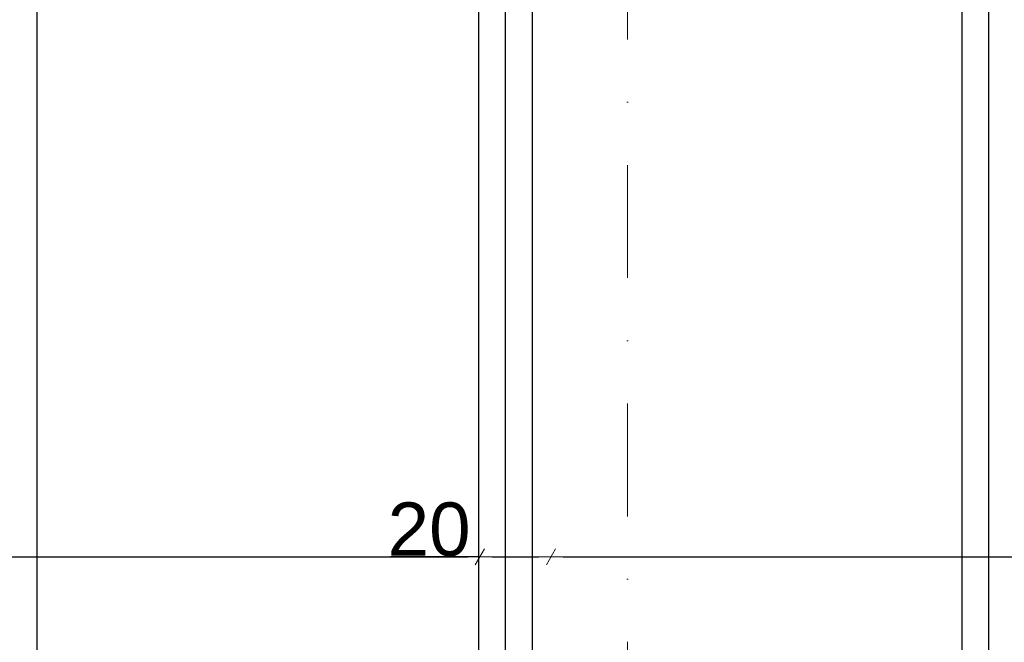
# Model space of a CAD drawing. Header units: millimetres. Extents: x 77315 to 2132699, y -120257 to -89040.
# Tile 35 of 56: x 629775 to 632543, y -107044 to -105293. Entities that reach past the tile are written whole.
import ezdxf

# ---------------------------------------------------------------- set-up
doc = ezdxf.new("R2010")
doc.units = ezdxf.units.MM
doc.header["$MEASUREMENT"] = 0
doc.linetypes.add('Dot & Dashed', pattern=[670.277762, 317.5, -176.388889, 0, -176.388874])
for name, color, linetype in [('DIM MALY', 7, 'Continuous'), ('OSIE', 7, 'Continuous'), ('Structural - Grid', 7, 'Continuous'), ('wiezba', 7, 'Continuous')]:
    doc.layers.add(name, color=color, linetype=linetype)
doc.styles.add('STYL_AUTOMATYCZNY_2', font='arial.ttf')
doc.dimstyles.new('STYL_AUTOMATYCZNY__9', dxfattribs={"dimtxt": 150, "dimasz": 34.231941, "dimexe": 0.18, "dimexo": 0.0625, "dimgap": 0, "dimtad": 1, "dimtih": 1, "dimtoh": 1, "dimdec": 0, "dimlfac": 0.1, "dimzin": 0, "dimdsep": 46, "dimtxsty": 'STYL_AUTOMATYCZNY_2', "dimblk": 'ARROWHEAD_2', "dimblk1": 'ARROWHEAD_2', "dimblk2": 'ARROWHEAD_2', "dimcen": 0.09, "dimse1": 1, "dimse2": 1, "dimclrd": 5, "dimclre": 5, "dimclrt": 1, "dimadec": 0, "dimazin": 0, "dimtfac": 1, "dimtdec": 4, "dimtmove": 0, "dimatfit": 3, "dimfxl": 0, "dimtolj": 1, "dimtzin": 0, "dimarcsym": 0})

# ---------------------------------------------------------------- blocks, each defined once
blk = doc.blocks.new('ARROWHEAD_2')
at = {"color": 0, "linetype": 'Continuous', "lineweight": 0}
for p, q in [((0, 0), (-1, 0)), ((-0.378, -0.655), (0.378, 0.655))]:
    blk.add_line(p, q, dxfattribs=at)
blk = doc.blocks.new('*D1129', base_point=(536116.7, -11361.7))
at = {"layer": 'Defpoints', "color": 0}
for p in [(627068.9, -106753.5), (631068.9, -106803.5), (631068.9, -106825.9)]:
    blk.add_point(p, dxfattribs=at)
at = {"layer": 'DIM MALY', "color": 5, "lineweight": -2}
blk.add_line((627103.1, -106803.5), (631034.7, -106803.5), dxfattribs=at)
at = {"layer": 'DIM MALY', "color": 5, "lineweight": -2, "xscale": 34.23194115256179, "yscale": 34.23194115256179, "zscale": 34.23194115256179, "rotation": 180}
blk.add_blockref('ARROWHEAD_2', (627068.9, -106803.5), dxfattribs=at)
at = {"layer": 'DIM MALY', "color": 5, "lineweight": -2, "xscale": 34.23194115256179, "yscale": 34.23194115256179, "zscale": 34.23194115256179}
blk.add_blockref('ARROWHEAD_2', (631068.9, -106803.5), dxfattribs=at)
at = {"layer": 'DIM MALY', "color": 1, "insert": (629068.5, -106726.9), "char_height": 150, "attachment_point": 5, "style": 'STYL_AUTOMATYCZNY_2'}
blk.add_mtext('\\A1;400', dxfattribs=at)
blk = doc.blocks.new('*D1131', base_point=(536116.7, -11361.7))
at = {"layer": 'Defpoints', "color": 0}
for p in [(627068.9, -106753.5), (631068.9, -106803.5), (631068.9, -106825.9)]:
    blk.add_point(p, dxfattribs=at)
at = {"layer": 'DIM MALY', "color": 5, "lineweight": -2}
blk.add_line((627103.1, -106803.5), (631034.7, -106803.5), dxfattribs=at)
at = {"layer": 'DIM MALY', "color": 5, "lineweight": -2, "xscale": 34.23194115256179, "yscale": 34.23194115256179, "zscale": 34.23194115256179, "rotation": 180}
blk.add_blockref('ARROWHEAD_2', (627068.9, -106803.5), dxfattribs=at)
at = {"layer": 'DIM MALY', "color": 5, "lineweight": -2, "xscale": 34.23194115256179, "yscale": 34.23194115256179, "zscale": 34.23194115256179}
blk.add_blockref('ARROWHEAD_2', (631068.9, -106803.5), dxfattribs=at)
at = {"layer": 'DIM MALY', "color": 1, "insert": (629068.5, -106726.9), "char_height": 150, "attachment_point": 5, "style": 'STYL_AUTOMATYCZNY_2'}
blk.add_mtext('\\A1;400', dxfattribs=at)
blk = doc.blocks.new('*D1132', base_point=(536116.7, -11361.7))
at = {"layer": 'Defpoints', "color": 0}
for p in [(631068.9, -106825.9), (631268.9, -106803.5), (631268.9, -107029.1)]:
    blk.add_point(p, dxfattribs=at)
at = {"layer": 'DIM MALY', "color": 5, "lineweight": -2}
for p, q in [((631034.7, -106803.5), (630817.8, -106803.5)), ((631068.9, -106803.5), (631034.7, -106803.5)), ((631103.1, -106803.5), (631234.7, -106803.5))]:
    blk.add_line(p, q, dxfattribs=at)
at = {"layer": 'DIM MALY', "color": 5, "lineweight": -2, "xscale": 34.23194115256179, "yscale": 34.23194115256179, "zscale": 34.23194115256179, "rotation": 180}
blk.add_blockref('ARROWHEAD_2', (631068.9, -106803.5), dxfattribs=at)
at = {"layer": 'DIM MALY', "color": 5, "lineweight": -2, "xscale": 34.23194115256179, "yscale": 34.23194115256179, "zscale": 34.23194115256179}
blk.add_blockref('ARROWHEAD_2', (631268.9, -106803.5), dxfattribs=at)
at = {"layer": 'DIM MALY', "color": 1, "insert": (630926.2, -106726.9), "char_height": 150, "attachment_point": 5, "style": 'STYL_AUTOMATYCZNY_2'}
blk.add_mtext('\\A1;20', dxfattribs=at)
blk = doc.blocks.new('*D1134', base_point=(536116.7, -11361.7))
at = {"layer": 'Defpoints', "color": 0}
for p in [(627068.9, -106753.5), (631068.9, -106803.5), (631068.9, -106825.9)]:
    blk.add_point(p, dxfattribs=at)
at = {"layer": 'DIM MALY', "color": 5, "lineweight": -2}
blk.add_line((627103.1, -106803.5), (631034.7, -106803.5), dxfattribs=at)
at = {"layer": 'DIM MALY', "color": 5, "lineweight": -2, "xscale": 34.23194115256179, "yscale": 34.23194115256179, "zscale": 34.23194115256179, "rotation": 180}
blk.add_blockref('ARROWHEAD_2', (627068.9, -106803.5), dxfattribs=at)
at = {"layer": 'DIM MALY', "color": 5, "lineweight": -2, "xscale": 34.23194115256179, "yscale": 34.23194115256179, "zscale": 34.23194115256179}
blk.add_blockref('ARROWHEAD_2', (631068.9, -106803.5), dxfattribs=at)
at = {"layer": 'DIM MALY', "color": 1, "insert": (629068.5, -106726.9), "char_height": 150, "attachment_point": 5, "style": 'STYL_AUTOMATYCZNY_2'}
blk.add_mtext('\\A1;400', dxfattribs=at)
blk = doc.blocks.new('*D1135', base_point=(536116.7, -11361.7))
at = {"layer": 'Defpoints', "color": 0}
for p in [(631068.9, -106825.9), (631268.9, -106803.5), (631268.9, -107029.1)]:
    blk.add_point(p, dxfattribs=at)
at = {"layer": 'DIM MALY', "color": 5, "lineweight": -2}
for p, q in [((631034.7, -106803.5), (630817.8, -106803.5)), ((631068.9, -106803.5), (631034.7, -106803.5)), ((631103.1, -106803.5), (631234.7, -106803.5))]:
    blk.add_line(p, q, dxfattribs=at)
at = {"layer": 'DIM MALY', "color": 5, "lineweight": -2, "xscale": 34.23194115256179, "yscale": 34.23194115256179, "zscale": 34.23194115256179, "rotation": 180}
blk.add_blockref('ARROWHEAD_2', (631068.9, -106803.5), dxfattribs=at)
at = {"layer": 'DIM MALY', "color": 5, "lineweight": -2, "xscale": 34.23194115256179, "yscale": 34.23194115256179, "zscale": 34.23194115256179}
blk.add_blockref('ARROWHEAD_2', (631268.9, -106803.5), dxfattribs=at)
at = {"layer": 'DIM MALY', "color": 1, "insert": (630926.2, -106726.9), "char_height": 150, "attachment_point": 5, "style": 'STYL_AUTOMATYCZNY_2'}
blk.add_mtext('\\A1;20', dxfattribs=at)
blk = doc.blocks.new('*D1136', base_point=(536116.7, -11361.7))
at = {"layer": 'Defpoints', "color": 0}
for p in [(635148.9, -106803.5), (635148.9, -106840.4), (631268.9, -107029.1)]:
    blk.add_point(p, dxfattribs=at)
at = {"layer": 'DIM MALY', "color": 5, "lineweight": -2}
blk.add_line((631303.1, -106803.5), (635114.7, -106803.5), dxfattribs=at)
at = {"layer": 'DIM MALY', "color": 5, "lineweight": -2, "xscale": 34.23194115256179, "yscale": 34.23194115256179, "zscale": 34.23194115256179, "rotation": 180}
blk.add_blockref('ARROWHEAD_2', (631268.9, -106803.5), dxfattribs=at)
at = {"layer": 'DIM MALY', "color": 5, "lineweight": -2, "xscale": 34.23194115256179, "yscale": 34.23194115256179, "zscale": 34.23194115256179}
blk.add_blockref('ARROWHEAD_2', (635148.9, -106803.5), dxfattribs=at)
at = {"layer": 'DIM MALY', "color": 1, "insert": (633208.5, -106726.9), "char_height": 150, "attachment_point": 5, "style": 'STYL_AUTOMATYCZNY_2'}
blk.add_mtext('\\A1;388', dxfattribs=at)
blk = doc.blocks.new('*D1138', base_point=(536116.7, -11361.7))
at = {"layer": 'Defpoints', "color": 0}
for p in [(627068.9, -106753.5), (631068.9, -106803.5), (631068.9, -106825.9)]:
    blk.add_point(p, dxfattribs=at)
at = {"layer": 'DIM MALY', "color": 5, "lineweight": -2}
blk.add_line((627103.1, -106803.5), (631034.7, -106803.5), dxfattribs=at)
at = {"layer": 'DIM MALY', "color": 5, "lineweight": -2, "xscale": 34.23194115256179, "yscale": 34.23194115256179, "zscale": 34.23194115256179, "rotation": 180}
blk.add_blockref('ARROWHEAD_2', (627068.9, -106803.5), dxfattribs=at)
at = {"layer": 'DIM MALY', "color": 5, "lineweight": -2, "xscale": 34.23194115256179, "yscale": 34.23194115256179, "zscale": 34.23194115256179}
blk.add_blockref('ARROWHEAD_2', (631068.9, -106803.5), dxfattribs=at)
at = {"layer": 'DIM MALY', "color": 1, "insert": (629068.5, -106726.9), "char_height": 150, "attachment_point": 5, "style": 'STYL_AUTOMATYCZNY_2'}
blk.add_mtext('\\A1;400', dxfattribs=at)
blk = doc.blocks.new('*D1139', base_point=(536116.7, -11361.7))
at = {"layer": 'Defpoints', "color": 0}
for p in [(631068.9, -106825.9), (631268.9, -106803.5), (631268.9, -107029.1)]:
    blk.add_point(p, dxfattribs=at)
at = {"layer": 'DIM MALY', "color": 5, "lineweight": -2}
for p, q in [((631034.7, -106803.5), (630817.8, -106803.5)), ((631068.9, -106803.5), (631034.7, -106803.5)), ((631103.1, -106803.5), (631234.7, -106803.5))]:
    blk.add_line(p, q, dxfattribs=at)
at = {"layer": 'DIM MALY', "color": 5, "lineweight": -2, "xscale": 34.23194115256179, "yscale": 34.23194115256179, "zscale": 34.23194115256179, "rotation": 180}
blk.add_blockref('ARROWHEAD_2', (631068.9, -106803.5), dxfattribs=at)
at = {"layer": 'DIM MALY', "color": 5, "lineweight": -2, "xscale": 34.23194115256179, "yscale": 34.23194115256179, "zscale": 34.23194115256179}
blk.add_blockref('ARROWHEAD_2', (631268.9, -106803.5), dxfattribs=at)
at = {"layer": 'DIM MALY', "color": 1, "insert": (630926.2, -106726.9), "char_height": 150, "attachment_point": 5, "style": 'STYL_AUTOMATYCZNY_2'}
blk.add_mtext('\\A1;20', dxfattribs=at)
blk = doc.blocks.new('*D1140', base_point=(536116.7, -11361.7))
at = {"layer": 'Defpoints', "color": 0}
for p in [(635148.9, -106803.5), (635148.9, -106840.4), (631268.9, -107029.1)]:
    blk.add_point(p, dxfattribs=at)
at = {"layer": 'DIM MALY', "color": 5, "lineweight": -2}
blk.add_line((631303.1, -106803.5), (635114.7, -106803.5), dxfattribs=at)
at = {"layer": 'DIM MALY', "color": 5, "lineweight": -2, "xscale": 34.23194115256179, "yscale": 34.23194115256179, "zscale": 34.23194115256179, "rotation": 180}
blk.add_blockref('ARROWHEAD_2', (631268.9, -106803.5), dxfattribs=at)
at = {"layer": 'DIM MALY', "color": 5, "lineweight": -2, "xscale": 34.23194115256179, "yscale": 34.23194115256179, "zscale": 34.23194115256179}
blk.add_blockref('ARROWHEAD_2', (635148.9, -106803.5), dxfattribs=at)
at = {"layer": 'DIM MALY', "color": 1, "insert": (633208.5, -106726.9), "char_height": 150, "attachment_point": 5, "style": 'STYL_AUTOMATYCZNY_2'}
blk.add_mtext('\\A1;388', dxfattribs=at)
blk = doc.blocks.new('*D1143', base_point=(536116.7, -11361.7))
at = {"layer": 'Defpoints', "color": 0}
for p in [(627068.9, -106753.5), (631068.9, -106803.5), (631068.9, -106825.9)]:
    blk.add_point(p, dxfattribs=at)
at = {"layer": 'DIM MALY', "color": 5, "lineweight": -2}
blk.add_line((627103.1, -106803.5), (631034.7, -106803.5), dxfattribs=at)
at = {"layer": 'DIM MALY', "color": 5, "lineweight": -2, "xscale": 34.23194115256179, "yscale": 34.23194115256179, "zscale": 34.23194115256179, "rotation": 180}
blk.add_blockref('ARROWHEAD_2', (627068.9, -106803.5), dxfattribs=at)
at = {"layer": 'DIM MALY', "color": 5, "lineweight": -2, "xscale": 34.23194115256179, "yscale": 34.23194115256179, "zscale": 34.23194115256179}
blk.add_blockref('ARROWHEAD_2', (631068.9, -106803.5), dxfattribs=at)
at = {"layer": 'DIM MALY', "color": 1, "insert": (629068.5, -106726.9), "char_height": 150, "attachment_point": 5, "style": 'STYL_AUTOMATYCZNY_2'}
blk.add_mtext('\\A1;400', dxfattribs=at)
blk = doc.blocks.new('*D1144', base_point=(536116.7, -11361.7))
at = {"layer": 'Defpoints', "color": 0}
for p in [(631068.9, -106825.9), (631268.9, -106803.5), (631268.9, -107029.1)]:
    blk.add_point(p, dxfattribs=at)
at = {"layer": 'DIM MALY', "color": 5, "lineweight": -2}
for p, q in [((631034.7, -106803.5), (630817.8, -106803.5)), ((631068.9, -106803.5), (631034.7, -106803.5)), ((631103.1, -106803.5), (631234.7, -106803.5))]:
    blk.add_line(p, q, dxfattribs=at)
at = {"layer": 'DIM MALY', "color": 5, "lineweight": -2, "xscale": 34.23194115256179, "yscale": 34.23194115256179, "zscale": 34.23194115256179, "rotation": 180}
blk.add_blockref('ARROWHEAD_2', (631068.9, -106803.5), dxfattribs=at)
at = {"layer": 'DIM MALY', "color": 5, "lineweight": -2, "xscale": 34.23194115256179, "yscale": 34.23194115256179, "zscale": 34.23194115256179}
blk.add_blockref('ARROWHEAD_2', (631268.9, -106803.5), dxfattribs=at)
at = {"layer": 'DIM MALY', "color": 1, "insert": (630926.2, -106726.9), "char_height": 150, "attachment_point": 5, "style": 'STYL_AUTOMATYCZNY_2'}
blk.add_mtext('\\A1;20', dxfattribs=at)
blk = doc.blocks.new('*D1145', base_point=(536116.7, -11361.7))
at = {"layer": 'Defpoints', "color": 0}
for p in [(635148.9, -106803.5), (635148.9, -106840.4), (631268.9, -107029.1)]:
    blk.add_point(p, dxfattribs=at)
at = {"layer": 'DIM MALY', "color": 5, "lineweight": -2}
blk.add_line((631303.1, -106803.5), (635114.7, -106803.5), dxfattribs=at)
at = {"layer": 'DIM MALY', "color": 5, "lineweight": -2, "xscale": 34.23194115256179, "yscale": 34.23194115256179, "zscale": 34.23194115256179, "rotation": 180}
blk.add_blockref('ARROWHEAD_2', (631268.9, -106803.5), dxfattribs=at)
at = {"layer": 'DIM MALY', "color": 5, "lineweight": -2, "xscale": 34.23194115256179, "yscale": 34.23194115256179, "zscale": 34.23194115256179}
blk.add_blockref('ARROWHEAD_2', (635148.9, -106803.5), dxfattribs=at)
at = {"layer": 'DIM MALY', "color": 1, "insert": (633208.5, -106726.9), "char_height": 150, "attachment_point": 5, "style": 'STYL_AUTOMATYCZNY_2'}
blk.add_mtext('\\A1;388', dxfattribs=at)
blk = doc.blocks.new('*D1149', base_point=(536116.7, -11361.7))
at = {"layer": 'Defpoints', "color": 0}
for p in [(627068.9, -106753.5), (631068.9, -106803.5), (631068.9, -106825.9)]:
    blk.add_point(p, dxfattribs=at)
at = {"layer": 'DIM MALY', "color": 5, "lineweight": -2}
blk.add_line((627103.1, -106803.5), (631034.7, -106803.5), dxfattribs=at)
at = {"layer": 'DIM MALY', "color": 5, "lineweight": -2, "xscale": 34.23194115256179, "yscale": 34.23194115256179, "zscale": 34.23194115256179, "rotation": 180}
blk.add_blockref('ARROWHEAD_2', (627068.9, -106803.5), dxfattribs=at)
at = {"layer": 'DIM MALY', "color": 5, "lineweight": -2, "xscale": 34.23194115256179, "yscale": 34.23194115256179, "zscale": 34.23194115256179}
blk.add_blockref('ARROWHEAD_2', (631068.9, -106803.5), dxfattribs=at)
at = {"layer": 'DIM MALY', "color": 1, "insert": (629068.5, -106726.9), "char_height": 150, "attachment_point": 5, "style": 'STYL_AUTOMATYCZNY_2'}
blk.add_mtext('\\A1;400', dxfattribs=at)
blk = doc.blocks.new('*D1150', base_point=(536116.7, -11361.7))
at = {"layer": 'Defpoints', "color": 0}
for p in [(631068.9, -106825.9), (631268.9, -106803.5), (631268.9, -107029.1)]:
    blk.add_point(p, dxfattribs=at)
at = {"layer": 'DIM MALY', "color": 5, "lineweight": -2}
for p, q in [((631034.7, -106803.5), (630817.8, -106803.5)), ((631068.9, -106803.5), (631034.7, -106803.5)), ((631103.1, -106803.5), (631234.7, -106803.5))]:
    blk.add_line(p, q, dxfattribs=at)
at = {"layer": 'DIM MALY', "color": 5, "lineweight": -2, "xscale": 34.23194115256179, "yscale": 34.23194115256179, "zscale": 34.23194115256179, "rotation": 180}
blk.add_blockref('ARROWHEAD_2', (631068.9, -106803.5), dxfattribs=at)
at = {"layer": 'DIM MALY', "color": 5, "lineweight": -2, "xscale": 34.23194115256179, "yscale": 34.23194115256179, "zscale": 34.23194115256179}
blk.add_blockref('ARROWHEAD_2', (631268.9, -106803.5), dxfattribs=at)
at = {"layer": 'DIM MALY', "color": 1, "insert": (630926.2, -106726.9), "char_height": 150, "attachment_point": 5, "style": 'STYL_AUTOMATYCZNY_2'}
blk.add_mtext('\\A1;20', dxfattribs=at)
blk = doc.blocks.new('*D1151', base_point=(536116.7, -11361.7))
at = {"layer": 'Defpoints', "color": 0}
for p in [(635148.9, -106803.5), (635148.9, -106840.4), (631268.9, -107029.1)]:
    blk.add_point(p, dxfattribs=at)
at = {"layer": 'DIM MALY', "color": 5, "lineweight": -2}
blk.add_line((631303.1, -106803.5), (635114.7, -106803.5), dxfattribs=at)
at = {"layer": 'DIM MALY', "color": 5, "lineweight": -2, "xscale": 34.23194115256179, "yscale": 34.23194115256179, "zscale": 34.23194115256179, "rotation": 180}
blk.add_blockref('ARROWHEAD_2', (631268.9, -106803.5), dxfattribs=at)
at = {"layer": 'DIM MALY', "color": 5, "lineweight": -2, "xscale": 34.23194115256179, "yscale": 34.23194115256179, "zscale": 34.23194115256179}
blk.add_blockref('ARROWHEAD_2', (635148.9, -106803.5), dxfattribs=at)
at = {"layer": 'DIM MALY', "color": 1, "insert": (633208.5, -106726.9), "char_height": 150, "attachment_point": 5, "style": 'STYL_AUTOMATYCZNY_2'}
blk.add_mtext('\\A1;388', dxfattribs=at)
blk = doc.blocks.new('*D1156', base_point=(536116.7, -11361.7))
at = {"layer": 'Defpoints', "color": 0}
for p in [(627068.9, -106753.5), (631068.9, -106803.5), (631068.9, -106825.9)]:
    blk.add_point(p, dxfattribs=at)
at = {"layer": 'DIM MALY', "color": 5, "lineweight": -2}
blk.add_line((627103.1, -106803.5), (631034.7, -106803.5), dxfattribs=at)
at = {"layer": 'DIM MALY', "color": 5, "lineweight": -2, "xscale": 34.23194115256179, "yscale": 34.23194115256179, "zscale": 34.23194115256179, "rotation": 180}
blk.add_blockref('ARROWHEAD_2', (627068.9, -106803.5), dxfattribs=at)
at = {"layer": 'DIM MALY', "color": 5, "lineweight": -2, "xscale": 34.23194115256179, "yscale": 34.23194115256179, "zscale": 34.23194115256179}
blk.add_blockref('ARROWHEAD_2', (631068.9, -106803.5), dxfattribs=at)
at = {"layer": 'DIM MALY', "color": 1, "insert": (629068.5, -106726.9), "char_height": 150, "attachment_point": 5, "style": 'STYL_AUTOMATYCZNY_2'}
blk.add_mtext('\\A1;400', dxfattribs=at)
blk = doc.blocks.new('*D1157', base_point=(536116.7, -11361.7))
at = {"layer": 'Defpoints', "color": 0}
for p in [(631068.9, -106825.9), (631268.9, -106803.5), (631268.9, -107029.1)]:
    blk.add_point(p, dxfattribs=at)
at = {"layer": 'DIM MALY', "color": 5, "lineweight": -2}
for p, q in [((631034.7, -106803.5), (630817.8, -106803.5)), ((631068.9, -106803.5), (631034.7, -106803.5)), ((631103.1, -106803.5), (631234.7, -106803.5))]:
    blk.add_line(p, q, dxfattribs=at)
at = {"layer": 'DIM MALY', "color": 5, "lineweight": -2, "xscale": 34.23194115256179, "yscale": 34.23194115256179, "zscale": 34.23194115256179, "rotation": 180}
blk.add_blockref('ARROWHEAD_2', (631068.9, -106803.5), dxfattribs=at)
at = {"layer": 'DIM MALY', "color": 5, "lineweight": -2, "xscale": 34.23194115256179, "yscale": 34.23194115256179, "zscale": 34.23194115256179}
blk.add_blockref('ARROWHEAD_2', (631268.9, -106803.5), dxfattribs=at)
at = {"layer": 'DIM MALY', "color": 1, "insert": (630926.2, -106726.9), "char_height": 150, "attachment_point": 5, "style": 'STYL_AUTOMATYCZNY_2'}
blk.add_mtext('\\A1;20', dxfattribs=at)
blk = doc.blocks.new('*D1158', base_point=(536116.7, -11361.7))
at = {"layer": 'Defpoints', "color": 0}
for p in [(635148.9, -106803.5), (635148.9, -106840.4), (631268.9, -107029.1)]:
    blk.add_point(p, dxfattribs=at)
at = {"layer": 'DIM MALY', "color": 5, "lineweight": -2}
blk.add_line((631303.1, -106803.5), (635114.7, -106803.5), dxfattribs=at)
at = {"layer": 'DIM MALY', "color": 5, "lineweight": -2, "xscale": 34.23194115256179, "yscale": 34.23194115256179, "zscale": 34.23194115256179, "rotation": 180}
blk.add_blockref('ARROWHEAD_2', (631268.9, -106803.5), dxfattribs=at)
at = {"layer": 'DIM MALY', "color": 5, "lineweight": -2, "xscale": 34.23194115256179, "yscale": 34.23194115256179, "zscale": 34.23194115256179}
blk.add_blockref('ARROWHEAD_2', (635148.9, -106803.5), dxfattribs=at)
at = {"layer": 'DIM MALY', "color": 1, "insert": (633208.5, -106726.9), "char_height": 150, "attachment_point": 5, "style": 'STYL_AUTOMATYCZNY_2'}
blk.add_mtext('\\A1;388', dxfattribs=at)
blk = doc.blocks.new('*D1164', base_point=(536116.7, -11361.7))
at = {"layer": 'Defpoints', "color": 0}
for p in [(627068.9, -106753.5), (631068.9, -106803.5), (631068.9, -106825.9)]:
    blk.add_point(p, dxfattribs=at)
at = {"layer": 'DIM MALY', "color": 5, "lineweight": -2}
blk.add_line((627103.1, -106803.5), (631034.7, -106803.5), dxfattribs=at)
at = {"layer": 'DIM MALY', "color": 5, "lineweight": -2, "xscale": 34.23194115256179, "yscale": 34.23194115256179, "zscale": 34.23194115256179, "rotation": 180}
blk.add_blockref('ARROWHEAD_2', (627068.9, -106803.5), dxfattribs=at)
at = {"layer": 'DIM MALY', "color": 5, "lineweight": -2, "xscale": 34.23194115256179, "yscale": 34.23194115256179, "zscale": 34.23194115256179}
blk.add_blockref('ARROWHEAD_2', (631068.9, -106803.5), dxfattribs=at)
at = {"layer": 'DIM MALY', "color": 1, "insert": (629068.5, -106726.9), "char_height": 150, "attachment_point": 5, "style": 'STYL_AUTOMATYCZNY_2'}
blk.add_mtext('\\A1;400', dxfattribs=at)
blk = doc.blocks.new('*D1165', base_point=(536116.7, -11361.7))
at = {"layer": 'Defpoints', "color": 0}
for p in [(631068.9, -106825.9), (631268.9, -106803.5), (631268.9, -107029.1)]:
    blk.add_point(p, dxfattribs=at)
at = {"layer": 'DIM MALY', "color": 5, "lineweight": -2}
for p, q in [((631034.7, -106803.5), (630817.8, -106803.5)), ((631068.9, -106803.5), (631034.7, -106803.5)), ((631103.1, -106803.5), (631234.7, -106803.5))]:
    blk.add_line(p, q, dxfattribs=at)
at = {"layer": 'DIM MALY', "color": 5, "lineweight": -2, "xscale": 34.23194115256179, "yscale": 34.23194115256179, "zscale": 34.23194115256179, "rotation": 180}
blk.add_blockref('ARROWHEAD_2', (631068.9, -106803.5), dxfattribs=at)
at = {"layer": 'DIM MALY', "color": 5, "lineweight": -2, "xscale": 34.23194115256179, "yscale": 34.23194115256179, "zscale": 34.23194115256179}
blk.add_blockref('ARROWHEAD_2', (631268.9, -106803.5), dxfattribs=at)
at = {"layer": 'DIM MALY', "color": 1, "insert": (630926.2, -106726.9), "char_height": 150, "attachment_point": 5, "style": 'STYL_AUTOMATYCZNY_2'}
blk.add_mtext('\\A1;20', dxfattribs=at)
blk = doc.blocks.new('*D1166', base_point=(536116.7, -11361.7))
at = {"layer": 'Defpoints', "color": 0}
for p in [(635148.9, -106803.5), (635148.9, -106840.4), (631268.9, -107029.1)]:
    blk.add_point(p, dxfattribs=at)
at = {"layer": 'DIM MALY', "color": 5, "lineweight": -2}
blk.add_line((631303.1, -106803.5), (635114.7, -106803.5), dxfattribs=at)
at = {"layer": 'DIM MALY', "color": 5, "lineweight": -2, "xscale": 34.23194115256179, "yscale": 34.23194115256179, "zscale": 34.23194115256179, "rotation": 180}
blk.add_blockref('ARROWHEAD_2', (631268.9, -106803.5), dxfattribs=at)
at = {"layer": 'DIM MALY', "color": 5, "lineweight": -2, "xscale": 34.23194115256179, "yscale": 34.23194115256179, "zscale": 34.23194115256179}
blk.add_blockref('ARROWHEAD_2', (635148.9, -106803.5), dxfattribs=at)
at = {"layer": 'DIM MALY', "color": 1, "insert": (633208.5, -106726.9), "char_height": 150, "attachment_point": 5, "style": 'STYL_AUTOMATYCZNY_2'}
blk.add_mtext('\\A1;388', dxfattribs=at)
blk = doc.blocks.new('*D1173', base_point=(536116.7, -11361.7))
at = {"layer": 'Defpoints', "color": 0}
for p in [(627068.9, -106753.5), (631068.9, -106803.5), (631068.9, -106825.9)]:
    blk.add_point(p, dxfattribs=at)
at = {"layer": 'DIM MALY', "color": 5, "lineweight": -2}
blk.add_line((627103.1, -106803.5), (631034.7, -106803.5), dxfattribs=at)
at = {"layer": 'DIM MALY', "color": 5, "lineweight": -2, "xscale": 34.23194115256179, "yscale": 34.23194115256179, "zscale": 34.23194115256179, "rotation": 180}
blk.add_blockref('ARROWHEAD_2', (627068.9, -106803.5), dxfattribs=at)
at = {"layer": 'DIM MALY', "color": 5, "lineweight": -2, "xscale": 34.23194115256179, "yscale": 34.23194115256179, "zscale": 34.23194115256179}
blk.add_blockref('ARROWHEAD_2', (631068.9, -106803.5), dxfattribs=at)
at = {"layer": 'DIM MALY', "color": 1, "insert": (629068.5, -106726.9), "char_height": 150, "attachment_point": 5, "style": 'STYL_AUTOMATYCZNY_2'}
blk.add_mtext('\\A1;400', dxfattribs=at)
blk = doc.blocks.new('*D1174', base_point=(536116.7, -11361.7))
at = {"layer": 'Defpoints', "color": 0}
for p in [(631068.9, -106825.9), (631268.9, -106803.5), (631268.9, -107029.1)]:
    blk.add_point(p, dxfattribs=at)
at = {"layer": 'DIM MALY', "color": 5, "lineweight": -2}
for p, q in [((631034.7, -106803.5), (630817.8, -106803.5)), ((631068.9, -106803.5), (631034.7, -106803.5)), ((631103.1, -106803.5), (631234.7, -106803.5))]:
    blk.add_line(p, q, dxfattribs=at)
at = {"layer": 'DIM MALY', "color": 5, "lineweight": -2, "xscale": 34.23194115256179, "yscale": 34.23194115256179, "zscale": 34.23194115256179, "rotation": 180}
blk.add_blockref('ARROWHEAD_2', (631068.9, -106803.5), dxfattribs=at)
at = {"layer": 'DIM MALY', "color": 5, "lineweight": -2, "xscale": 34.23194115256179, "yscale": 34.23194115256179, "zscale": 34.23194115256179}
blk.add_blockref('ARROWHEAD_2', (631268.9, -106803.5), dxfattribs=at)
at = {"layer": 'DIM MALY', "color": 1, "insert": (630926.2, -106726.9), "char_height": 150, "attachment_point": 5, "style": 'STYL_AUTOMATYCZNY_2'}
blk.add_mtext('\\A1;20', dxfattribs=at)
blk = doc.blocks.new('*D1175', base_point=(536116.7, -11361.7))
at = {"layer": 'Defpoints', "color": 0}
for p in [(635148.9, -106803.5), (635148.9, -106840.4), (631268.9, -107029.1)]:
    blk.add_point(p, dxfattribs=at)
at = {"layer": 'DIM MALY', "color": 5, "lineweight": -2}
blk.add_line((631303.1, -106803.5), (635114.7, -106803.5), dxfattribs=at)
at = {"layer": 'DIM MALY', "color": 5, "lineweight": -2, "xscale": 34.23194115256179, "yscale": 34.23194115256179, "zscale": 34.23194115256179, "rotation": 180}
blk.add_blockref('ARROWHEAD_2', (631268.9, -106803.5), dxfattribs=at)
at = {"layer": 'DIM MALY', "color": 5, "lineweight": -2, "xscale": 34.23194115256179, "yscale": 34.23194115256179, "zscale": 34.23194115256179}
blk.add_blockref('ARROWHEAD_2', (635148.9, -106803.5), dxfattribs=at)
at = {"layer": 'DIM MALY', "color": 1, "insert": (633208.5, -106726.9), "char_height": 150, "attachment_point": 5, "style": 'STYL_AUTOMATYCZNY_2'}
blk.add_mtext('\\A1;388', dxfattribs=at)
blk = doc.blocks.new('*D1183', base_point=(536116.7, -11361.7))
at = {"layer": 'Defpoints', "color": 0}
for p in [(627068.9, -106753.5), (631068.9, -106803.5), (631068.9, -106825.9)]:
    blk.add_point(p, dxfattribs=at)
at = {"layer": 'DIM MALY', "color": 5, "lineweight": -2}
blk.add_line((627103.1, -106803.5), (631034.7, -106803.5), dxfattribs=at)
at = {"layer": 'DIM MALY', "color": 5, "lineweight": -2, "xscale": 34.23194115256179, "yscale": 34.23194115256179, "zscale": 34.23194115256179, "rotation": 180}
blk.add_blockref('ARROWHEAD_2', (627068.9, -106803.5), dxfattribs=at)
at = {"layer": 'DIM MALY', "color": 5, "lineweight": -2, "xscale": 34.23194115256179, "yscale": 34.23194115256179, "zscale": 34.23194115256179}
blk.add_blockref('ARROWHEAD_2', (631068.9, -106803.5), dxfattribs=at)
at = {"layer": 'DIM MALY', "color": 1, "insert": (629068.5, -106726.9), "char_height": 150, "attachment_point": 5, "style": 'STYL_AUTOMATYCZNY_2'}
blk.add_mtext('\\A1;400', dxfattribs=at)
blk = doc.blocks.new('*D1184', base_point=(536116.7, -11361.7))
at = {"layer": 'Defpoints', "color": 0}
for p in [(631068.9, -106825.9), (631268.9, -106803.5), (631268.9, -107029.1)]:
    blk.add_point(p, dxfattribs=at)
at = {"layer": 'DIM MALY', "color": 5, "lineweight": -2}
for p, q in [((631034.7, -106803.5), (630817.8, -106803.5)), ((631068.9, -106803.5), (631034.7, -106803.5)), ((631103.1, -106803.5), (631234.7, -106803.5))]:
    blk.add_line(p, q, dxfattribs=at)
at = {"layer": 'DIM MALY', "color": 5, "lineweight": -2, "xscale": 34.23194115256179, "yscale": 34.23194115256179, "zscale": 34.23194115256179, "rotation": 180}
blk.add_blockref('ARROWHEAD_2', (631068.9, -106803.5), dxfattribs=at)
at = {"layer": 'DIM MALY', "color": 5, "lineweight": -2, "xscale": 34.23194115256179, "yscale": 34.23194115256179, "zscale": 34.23194115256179}
blk.add_blockref('ARROWHEAD_2', (631268.9, -106803.5), dxfattribs=at)
at = {"layer": 'DIM MALY', "color": 1, "insert": (630926.2, -106726.9), "char_height": 150, "attachment_point": 5, "style": 'STYL_AUTOMATYCZNY_2'}
blk.add_mtext('\\A1;20', dxfattribs=at)
blk = doc.blocks.new('*D1185', base_point=(536116.7, -11361.7))
at = {"layer": 'Defpoints', "color": 0}
for p in [(635148.9, -106803.5), (635148.9, -106840.4), (631268.9, -107029.1)]:
    blk.add_point(p, dxfattribs=at)
at = {"layer": 'DIM MALY', "color": 5, "lineweight": -2}
blk.add_line((631303.1, -106803.5), (635114.7, -106803.5), dxfattribs=at)
at = {"layer": 'DIM MALY', "color": 5, "lineweight": -2, "xscale": 34.23194115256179, "yscale": 34.23194115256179, "zscale": 34.23194115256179, "rotation": 180}
blk.add_blockref('ARROWHEAD_2', (631268.9, -106803.5), dxfattribs=at)
at = {"layer": 'DIM MALY', "color": 5, "lineweight": -2, "xscale": 34.23194115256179, "yscale": 34.23194115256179, "zscale": 34.23194115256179}
blk.add_blockref('ARROWHEAD_2', (635148.9, -106803.5), dxfattribs=at)
at = {"layer": 'DIM MALY', "color": 1, "insert": (633208.5, -106726.9), "char_height": 150, "attachment_point": 5, "style": 'STYL_AUTOMATYCZNY_2'}
blk.add_mtext('\\A1;388', dxfattribs=at)
blk = doc.blocks.new('*D1194', base_point=(536116.7, -11361.7))
at = {"layer": 'Defpoints', "color": 0}
for p in [(627068.9, -106753.5), (631068.9, -106803.5), (631068.9, -106825.9)]:
    blk.add_point(p, dxfattribs=at)
at = {"layer": 'DIM MALY', "color": 5, "lineweight": -2}
blk.add_line((627103.1, -106803.5), (631034.7, -106803.5), dxfattribs=at)
at = {"layer": 'DIM MALY', "color": 5, "lineweight": -2, "xscale": 34.23194115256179, "yscale": 34.23194115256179, "zscale": 34.23194115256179, "rotation": 180}
blk.add_blockref('ARROWHEAD_2', (627068.9, -106803.5), dxfattribs=at)
at = {"layer": 'DIM MALY', "color": 5, "lineweight": -2, "xscale": 34.23194115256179, "yscale": 34.23194115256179, "zscale": 34.23194115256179}
blk.add_blockref('ARROWHEAD_2', (631068.9, -106803.5), dxfattribs=at)
at = {"layer": 'DIM MALY', "color": 1, "insert": (629068.5, -106726.9), "char_height": 150, "attachment_point": 5, "style": 'STYL_AUTOMATYCZNY_2'}
blk.add_mtext('\\A1;400', dxfattribs=at)
blk = doc.blocks.new('*D1195', base_point=(536116.7, -11361.7))
at = {"layer": 'Defpoints', "color": 0}
for p in [(631068.9, -106825.9), (631268.9, -106803.5), (631268.9, -107029.1)]:
    blk.add_point(p, dxfattribs=at)
at = {"layer": 'DIM MALY', "color": 5, "lineweight": -2}
for p, q in [((631034.7, -106803.5), (630817.8, -106803.5)), ((631068.9, -106803.5), (631034.7, -106803.5)), ((631103.1, -106803.5), (631234.7, -106803.5))]:
    blk.add_line(p, q, dxfattribs=at)
at = {"layer": 'DIM MALY', "color": 5, "lineweight": -2, "xscale": 34.23194115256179, "yscale": 34.23194115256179, "zscale": 34.23194115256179, "rotation": 180}
blk.add_blockref('ARROWHEAD_2', (631068.9, -106803.5), dxfattribs=at)
at = {"layer": 'DIM MALY', "color": 5, "lineweight": -2, "xscale": 34.23194115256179, "yscale": 34.23194115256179, "zscale": 34.23194115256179}
blk.add_blockref('ARROWHEAD_2', (631268.9, -106803.5), dxfattribs=at)
at = {"layer": 'DIM MALY', "color": 1, "insert": (630926.2, -106726.9), "char_height": 150, "attachment_point": 5, "style": 'STYL_AUTOMATYCZNY_2'}
blk.add_mtext('\\A1;20', dxfattribs=at)
blk = doc.blocks.new('*D1196', base_point=(536116.7, -11361.7))
at = {"layer": 'Defpoints', "color": 0}
for p in [(635148.9, -106803.5), (635148.9, -106840.4), (631268.9, -107029.1)]:
    blk.add_point(p, dxfattribs=at)
at = {"layer": 'DIM MALY', "color": 5, "lineweight": -2}
blk.add_line((631303.1, -106803.5), (635114.7, -106803.5), dxfattribs=at)
at = {"layer": 'DIM MALY', "color": 5, "lineweight": -2, "xscale": 34.23194115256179, "yscale": 34.23194115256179, "zscale": 34.23194115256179, "rotation": 180}
blk.add_blockref('ARROWHEAD_2', (631268.9, -106803.5), dxfattribs=at)
at = {"layer": 'DIM MALY', "color": 5, "lineweight": -2, "xscale": 34.23194115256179, "yscale": 34.23194115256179, "zscale": 34.23194115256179}
blk.add_blockref('ARROWHEAD_2', (635148.9, -106803.5), dxfattribs=at)
at = {"layer": 'DIM MALY', "color": 1, "insert": (633208.5, -106726.9), "char_height": 150, "attachment_point": 5, "style": 'STYL_AUTOMATYCZNY_2'}
blk.add_mtext('\\A1;388', dxfattribs=at)
blk = doc.blocks.new('*D1206', base_point=(536116.7, -11361.7))
at = {"layer": 'Defpoints', "color": 0}
for p in [(627068.9, -106753.5), (631068.9, -106803.5), (631068.9, -106825.9)]:
    blk.add_point(p, dxfattribs=at)
at = {"layer": 'DIM MALY', "color": 5, "lineweight": -2}
blk.add_line((627103.1, -106803.5), (631034.7, -106803.5), dxfattribs=at)
at = {"layer": 'DIM MALY', "color": 5, "lineweight": -2, "xscale": 34.23194115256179, "yscale": 34.23194115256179, "zscale": 34.23194115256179, "rotation": 180}
blk.add_blockref('ARROWHEAD_2', (627068.9, -106803.5), dxfattribs=at)
at = {"layer": 'DIM MALY', "color": 5, "lineweight": -2, "xscale": 34.23194115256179, "yscale": 34.23194115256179, "zscale": 34.23194115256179}
blk.add_blockref('ARROWHEAD_2', (631068.9, -106803.5), dxfattribs=at)
at = {"layer": 'DIM MALY', "color": 1, "insert": (629068.5, -106726.9), "char_height": 150, "attachment_point": 5, "style": 'STYL_AUTOMATYCZNY_2'}
blk.add_mtext('\\A1;400', dxfattribs=at)
blk = doc.blocks.new('*D1207', base_point=(536116.7, -11361.7))
at = {"layer": 'Defpoints', "color": 0}
for p in [(631068.9, -106825.9), (631268.9, -106803.5), (631268.9, -107029.1)]:
    blk.add_point(p, dxfattribs=at)
at = {"layer": 'DIM MALY', "color": 5, "lineweight": -2}
for p, q in [((631034.7, -106803.5), (630817.8, -106803.5)), ((631068.9, -106803.5), (631034.7, -106803.5)), ((631103.1, -106803.5), (631234.7, -106803.5))]:
    blk.add_line(p, q, dxfattribs=at)
at = {"layer": 'DIM MALY', "color": 5, "lineweight": -2, "xscale": 34.23194115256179, "yscale": 34.23194115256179, "zscale": 34.23194115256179, "rotation": 180}
blk.add_blockref('ARROWHEAD_2', (631068.9, -106803.5), dxfattribs=at)
at = {"layer": 'DIM MALY', "color": 5, "lineweight": -2, "xscale": 34.23194115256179, "yscale": 34.23194115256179, "zscale": 34.23194115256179}
blk.add_blockref('ARROWHEAD_2', (631268.9, -106803.5), dxfattribs=at)
at = {"layer": 'DIM MALY', "color": 1, "insert": (630926.2, -106726.9), "char_height": 150, "attachment_point": 5, "style": 'STYL_AUTOMATYCZNY_2'}
blk.add_mtext('\\A1;20', dxfattribs=at)
blk = doc.blocks.new('*D1208', base_point=(536116.7, -11361.7))
at = {"layer": 'Defpoints', "color": 0}
for p in [(635148.9, -106803.5), (635148.9, -106840.4), (631268.9, -107029.1)]:
    blk.add_point(p, dxfattribs=at)
at = {"layer": 'DIM MALY', "color": 5, "lineweight": -2}
blk.add_line((631303.1, -106803.5), (635114.7, -106803.5), dxfattribs=at)
at = {"layer": 'DIM MALY', "color": 5, "lineweight": -2, "xscale": 34.23194115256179, "yscale": 34.23194115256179, "zscale": 34.23194115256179, "rotation": 180}
blk.add_blockref('ARROWHEAD_2', (631268.9, -106803.5), dxfattribs=at)
at = {"layer": 'DIM MALY', "color": 5, "lineweight": -2, "xscale": 34.23194115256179, "yscale": 34.23194115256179, "zscale": 34.23194115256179}
blk.add_blockref('ARROWHEAD_2', (635148.9, -106803.5), dxfattribs=at)
at = {"layer": 'DIM MALY', "color": 1, "insert": (633208.5, -106726.9), "char_height": 150, "attachment_point": 5, "style": 'STYL_AUTOMATYCZNY_2'}
blk.add_mtext('\\A1;388', dxfattribs=at)

msp = doc.modelspace()

# ---------------------------------------------------------------- linework, layer by layer
at = {"layer": 'OSIE'}
for p, q in [((631140.4, -104546.9), (631140.4, -116836.9)), ((632498.9, -104546.9), (632498.9, -110232))]:
    msp.add_line(p, q, dxfattribs=at)
at = {"layer": 'Structural - Grid', "linetype": 'Dot & Dashed', "lineweight": 15}
msp.add_line((631483.9, -118756.7), (631483.9, -101901.3), dxfattribs=at)
at = {"layer": 'wiezba'}
for p, q in [((629823.9, -104546.9), (629823.9, -116836.9)), ((631065.4, -104546.9), (631065.4, -116836.9)), ((631215.4, -104546.9), (631215.4, -116836.9)), ((632423.9, -104546.9), (632423.9, -110232))]:
    msp.add_line(p, q, dxfattribs=at)

# ---------------------------------------------------------------- dimensions: what is measured, and where the dimension line sits
at = {"layer": 'DIM MALY'}
for base, p1, p2, picture, middle in [((631068.9, -106803.5), (627068.9, -106753.5), (631068.9, -106825.9), '*D1129', (629068.5, -106803.5)), ((631068.9, -106803.5), (627068.9, -106753.5), (631068.9, -106825.9), '*D1131', (629068.5, -106803.5)), ((631068.9, -106803.5), (627068.9, -106753.5), (631068.9, -106825.9), '*D1134', (629068.5, -106803.5)), ((631068.9, -106803.5), (627068.9, -106753.5), (631068.9, -106825.9), '*D1138', (629068.5, -106803.5)), ((631068.9, -106803.5), (627068.9, -106753.5), (631068.9, -106825.9), '*D1143', (629068.5, -106803.5)), ((631068.9, -106803.5), (627068.9, -106753.5), (631068.9, -106825.9), '*D1149', (629068.5, -106803.5)), ((631068.9, -106803.5), (627068.9, -106753.5), (631068.9, -106825.9), '*D1156', (629068.5, -106803.5)), ((631068.9, -106803.5), (627068.9, -106753.5), (631068.9, -106825.9), '*D1164', (629068.5, -106803.5)), ((631068.9, -106803.5), (627068.9, -106753.5), (631068.9, -106825.9), '*D1173', (629068.5, -106803.5)), ((631068.9, -106803.5), (627068.9, -106753.5), (631068.9, -106825.9), '*D1183', (629068.5, -106803.5)), ((631068.9, -106803.5), (627068.9, -106753.5), (631068.9, -106825.9), '*D1194', (629068.5, -106803.5)), ((631068.9, -106803.5), (627068.9, -106753.5), (631068.9, -106825.9), '*D1206', (629068.5, -106803.5)), ((631268.9, -106803.5), (631068.9, -106825.9), (631268.9, -107029.1), '*D1132', (630926.2, -106803.5)), ((631268.9, -106803.5), (631068.9, -106825.9), (631268.9, -107029.1), '*D1135', (630926.2, -106803.5)), ((631268.9, -106803.5), (631068.9, -106825.9), (631268.9, -107029.1), '*D1139', (630926.2, -106803.5)), ((631268.9, -106803.5), (631068.9, -106825.9), (631268.9, -107029.1), '*D1144', (630926.2, -106803.5)), ((631268.9, -106803.5), (631068.9, -106825.9), (631268.9, -107029.1), '*D1150', (630926.2, -106803.5)), ((631268.9, -106803.5), (631068.9, -106825.9), (631268.9, -107029.1), '*D1157', (630926.2, -106803.5)), ((631268.9, -106803.5), (631068.9, -106825.9), (631268.9, -107029.1), '*D1165', (630926.2, -106803.5)), ((631268.9, -106803.5), (631068.9, -106825.9), (631268.9, -107029.1), '*D1174', (630926.2, -106803.5)), ((631268.9, -106803.5), (631068.9, -106825.9), (631268.9, -107029.1), '*D1184', (630926.2, -106803.5)), ((631268.9, -106803.5), (631068.9, -106825.9), (631268.9, -107029.1), '*D1195', (630926.2, -106803.5)), ((631268.9, -106803.5), (631068.9, -106825.9), (631268.9, -107029.1), '*D1207', (630926.2, -106803.5)), ((635148.9, -106803.5), (631268.9, -107029.1), (635148.9, -106840.4), '*D1136', (633208.5, -106803.5)), ((635148.9, -106803.5), (631268.9, -107029.1), (635148.9, -106840.4), '*D1140', (633208.5, -106803.5)), ((635148.9, -106803.5), (631268.9, -107029.1), (635148.9, -106840.4), '*D1145', (633208.5, -106803.5)), ((635148.9, -106803.5), (631268.9, -107029.1), (635148.9, -106840.4), '*D1151', (633208.5, -106803.5)), ((635148.9, -106803.5), (631268.9, -107029.1), (635148.9, -106840.4), '*D1158', (633208.5, -106803.5)), ((635148.9, -106803.5), (631268.9, -107029.1), (635148.9, -106840.4), '*D1166', (633208.5, -106803.5)), ((635148.9, -106803.5), (631268.9, -107029.1), (635148.9, -106840.4), '*D1175', (633208.5, -106803.5)), ((635148.9, -106803.5), (631268.9, -107029.1), (635148.9, -106840.4), '*D1185', (633208.5, -106803.5)), ((635148.9, -106803.5), (631268.9, -107029.1), (635148.9, -106840.4), '*D1196', (633208.5, -106803.5)), ((635148.9, -106803.5), (631268.9, -107029.1), (635148.9, -106840.4), '*D1208', (633208.5, -106803.5))]:
    dim = msp.add_linear_dim(base=base, p1=p1, p2=p2, dimstyle='STYL_AUTOMATYCZNY__9', dxfattribs=at)
    dim.commit()
    dim.dimension.update_dxf_attribs({"geometry": picture, "text_midpoint": middle, "dimtype": 160})

doc.saveas('drawing.dxf')
